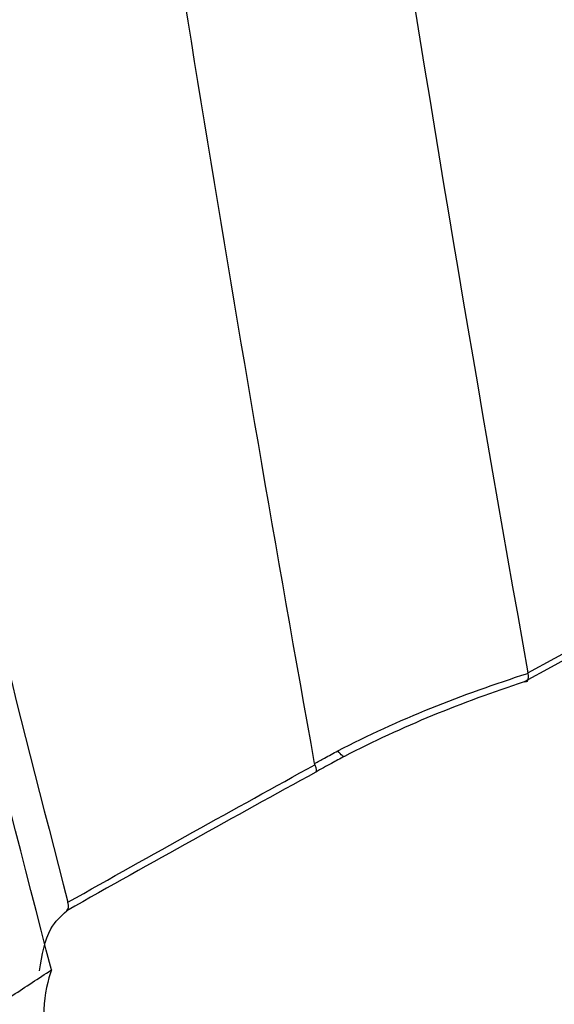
# Model space of a CAD drawing. Header units: millimetres. Extents: x 15336 to 16492, y 10123 to 11383.
# Tile 64 of 71: x 16332 to 16343, y 11000 to 11021. Entities that reach past the tile are written whole.
import ezdxf

# ---------------------------------------------------------------- set-up
doc = ezdxf.new("R2010")
doc.units = ezdxf.units.MM

msp = doc.modelspace()

# ---------------------------------------------------------------- linework, layer by layer
at = {"color": 7, "linetype": 'Continuous', "lineweight": 25, "flags": 128}
msp.add_lwpolyline([(16338.588, 11004.89), (16338.579, 11004.887), (16338.566, 11004.889), (16338.551, 11004.897), (16338.534, 11004.909), (16338.514, 11004.927), (16338.493, 11004.95), (16338.47, 11004.977), (16338.445, 11005.008)], dxfattribs=at)
at = {"color": 7, "linetype": 'Continuous', "lineweight": 25}
for points in [[(16331.914, 11087.633), (16334.298, 11059.847), (16337.835, 11032.824), (16342.511, 11006.676)], [(16342.511, 11006.676), (16367.134, 11020.102), (16391.757, 11033.511), (16416.379, 11046.893)], [(16416.144, 11046.644), (16391.575, 11033.28), (16367.003, 11019.89), (16342.429, 11006.484)], [(16337.948, 11004.739), (16336.31, 11013.839), (16334.803, 11023.041), (16333.437, 11032.346)], [(16326.73, 11027.315), (16328.512, 11018.621), (16330.494, 11010.103), (16332.671, 11001.768)], [(16342.512, 11006.667), (16342.512, 11006.67), (16342.511, 11006.673), (16342.511, 11006.676)], [(16342.429, 11006.484), (16341.104, 11006.049), (16339.809, 11005.528), (16338.588, 11004.89)], [(16332.671, 11001.768), (16334.475, 11002.793), (16336.237, 11003.766), (16337.954, 11004.713)], [(16337.954, 11004.713), (16337.952, 11004.721), (16337.949, 11004.73), (16337.948, 11004.739)], [(16337.954, 11004.713), (16337.985, 11004.622), (16337.99, 11004.566), (16337.971, 11004.553)], [(16337.971, 11004.553), (16336.239, 11003.599), (16334.463, 11002.619), (16332.646, 11001.589)], [(16332.646, 11001.589), (16332.684, 11001.621), (16332.693, 11001.685), (16332.671, 11001.768)]]:
    msp.add_open_spline(points, degree=3, dxfattribs=at)
for points, knots in [([(16332.317, 11000.321), (16331.149, 11004.851), (16328.813, 11013.917), (16326.824, 11023.308), (16325.829, 11028.006)], [0, 0, 0, 0, 0.499676, 1, 1, 1, 1]), ([(16338.445, 11005.008), (16339.089, 11005.344), (16339.753, 11005.647), (16341.115, 11006.197), (16341.808, 11006.444), (16342.512, 11006.667)], [0, 0, 0, 0, 0.5, 0.5, 1, 1, 1, 1]), ([(16342.512, 11006.667), (16342.521, 11006.597), (16342.517, 11006.545), (16342.487, 11006.482), (16342.461, 11006.472), (16342.429, 11006.484)], [0, 0, 0, 0, 0.5, 0.5, 1, 1, 1, 1]), ([(16337.948, 11004.739), (16338.017, 11004.778), (16338.087, 11004.817), (16338.158, 11004.855), (16338.253, 11004.907), (16338.349, 11004.958), (16338.445, 11005.008)], [0, 0, 0, 0, 0.0002451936, 0.0002451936, 0.0002451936, 0.0005770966, 0.0005770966, 0.0005770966, 0.0005770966]), ([(16338.588, 11004.89), (16338.494, 11004.841), (16338.4, 11004.791), (16338.307, 11004.74), (16338.194, 11004.679), (16338.082, 11004.616), (16337.971, 11004.553)], [0, 0, 0, 0, 0.0003235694, 0.0003235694, 0.0003235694, 0.0007154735, 0.0007154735, 0.0007154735, 0.0007154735]), ([(16332.063, 11000.305), (16332.114, 11000.634), (16332.198, 11001.171), (16332.521, 11001.472), (16332.646, 11001.589)], [0, 0, 0, 0, 0.613794, 1, 1, 1, 1]), ([(16325.843, 10994.117), (16325.848, 10994.207), (16325.862, 10994.44), (16326.039, 10994.942), (16326.568, 10995.786), (16327.752, 10997.017), (16329.475, 10998.417), (16331.097, 10999.528), (16332.042, 11000.142), (16332.317, 11000.321)], [0, 0, 0, 0, 0.034068, 0.087715, 0.175764, 0.344864, 0.615884, 0.88815, 1, 1, 1, 1]), ([(16332.317, 11000.321), (16332.299, 11000.266), (16332.105, 10999.68), (16332.126, 10998.242), (16332.882, 10996.014), (16333.72, 10994.563), (16334.042, 10994.006)], [0, 0, 0, 0, 0.038964, 0.418001, 0.776632, 1, 1, 1, 1])]:
    msp.add_open_spline(points, degree=3, knots=knots, dxfattribs=at)

doc.saveas('drawing.dxf')
